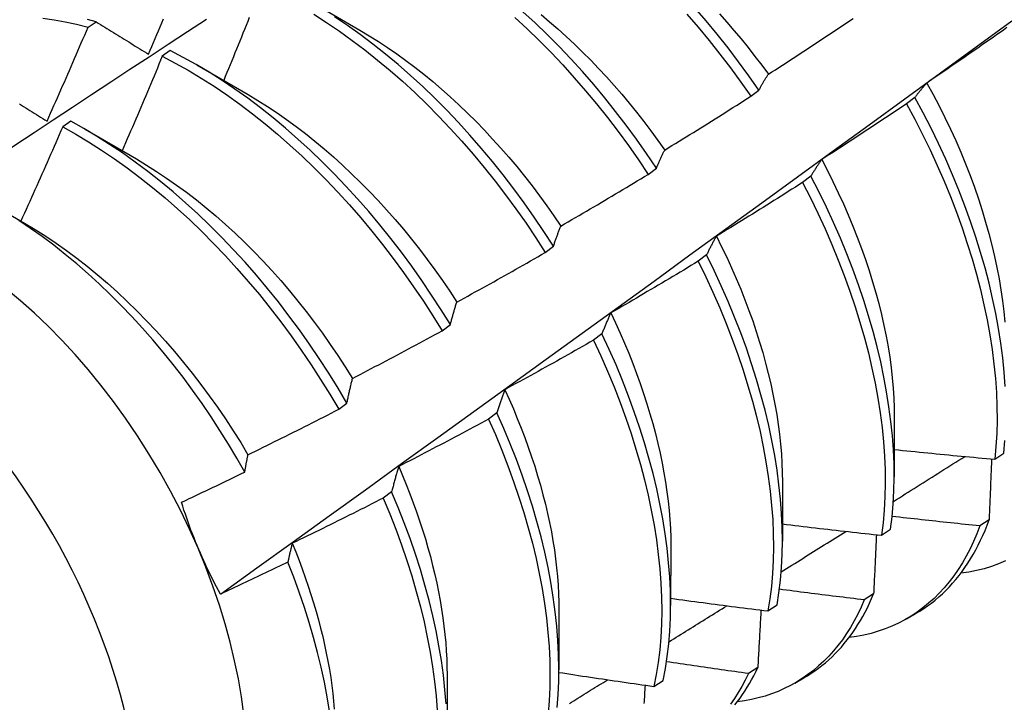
# Model space of a CAD drawing. Header units: inches. Extents: x 21 to 549, y 60 to 259.
# Tile 116 of 129: x 523.242 to 523.549, y 202.267 to 202.479. Entities that reach past the tile are written whole.
import ezdxf

# ---------------------------------------------------------------- set-up
doc = ezdxf.new("R2010")
doc.units = ezdxf.units.IN
doc.header["$MEASUREMENT"] = 0
doc.layers.add('Visible Edges(ANSI)', color=7, linetype='Continuous', lineweight=25)
doc.layers.add('Visible Tangent Edges(ANSI)', color=7, linetype='Continuous', lineweight=25)

msp = doc.modelspace()

# ---------------------------------------------------------------- linework, layer by layer
at = {"layer": 'Visible Edges(ANSI)'}
for p, q in [((523.33237, 202.48533), (523.34833, 202.47609)), ((523.26367, 202.47704), (523.26616, 202.47873)), ((523.28927, 202.46977), (523.28679, 202.46801)), ((523.29757, 202.46529), (523.31353, 202.45605)), ((523.46999, 202.45553), (523.47255, 202.45747)), ((523.52112, 202.45517), (523.51853, 202.45321)), ((523.25828, 202.44776), (523.2558, 202.44599)), ((523.26277, 202.44525), (523.27874, 202.43601)), ((523.43805, 202.43123), (523.44061, 202.43318)), ((523.48873, 202.43066), (523.48613, 202.42869)), ((523.23579, 202.42069), (523.24394, 202.41598)), ((523.40602, 202.40688), (523.40859, 202.40883)), ((523.45625, 202.40611), (523.45364, 202.40415)), ((523.37391, 202.38248), (523.37648, 202.38444)), ((523.42367, 202.38155), (523.42105, 202.37958)), ((523.34171, 202.35804), (523.34429, 202.36)), ((523.39099, 202.35696), (523.38837, 202.35499)), ((523.51468, 202.35546), (523.51466, 202.33701)), ((523.54598, 202.3425), (523.5488, 202.3444)), ((523.47988, 202.33542), (523.47986, 202.31697)), ((523.3582, 202.33236), (523.35558, 202.33039)), ((523.51072, 202.31882), (523.51354, 202.32071)), ((523.5442, 202.32359), (523.54132, 202.32174)), ((523.44509, 202.31538), (523.44506, 202.29693)), ((523.50824, 202.30053), (523.50536, 202.29869)), ((523.47534, 202.29523), (523.47818, 202.29711)), ((523.41029, 202.29535), (523.41026, 202.27689)), ((523.51854, 202.29282), (523.52132, 202.29442)), ((523.37549, 202.27531), (523.37546, 202.25685)), ((523.47218, 202.2776), (523.46929, 202.27577)), ((523.43985, 202.27174), (523.44269, 202.27362)), ((523.48374, 202.27278), (523.48652, 202.27439))]:
    msp.add_line(p, q, dxfattribs=at)
at = {"layer": 'Visible Edges(ANSI)', "flags": 128}
for points in [[(523.31388, 202.48007), (523.31339, 202.47884), (523.31289, 202.47761), (523.3124, 202.47639), (523.31191, 202.47516), (523.31141, 202.47394), (523.31091, 202.47271), (523.31042, 202.47148), (523.30992, 202.47026), (523.30942, 202.46903), (523.30892, 202.46781), (523.30842, 202.46659), (523.30792, 202.46536), (523.30742, 202.46414), (523.30691, 202.46291), (523.30641, 202.46169), (523.30591, 202.46047)], [(523.33395, 202.48111), (523.33796, 202.47854), (523.34197, 202.47582), (523.34595, 202.47296), (523.3499, 202.46997), (523.35383, 202.46684), (523.35772, 202.46358), (523.36156, 202.4602), (523.36537, 202.45669), (523.36912, 202.45306), (523.37283, 202.44933), (523.37647, 202.44549), (523.38005, 202.44154), (523.38357, 202.43749), (523.38702, 202.43336), (523.39039, 202.42913), (523.39369, 202.42482), (523.3969, 202.42044), (523.40003, 202.41598), (523.40307, 202.41146), (523.40602, 202.40688)], [(523.40859, 202.40883), (523.40563, 202.41341), (523.40258, 202.41792), (523.39945, 202.42238), (523.39623, 202.42675), (523.39293, 202.43106), (523.38955, 202.43527), (523.38609, 202.4394), (523.38257, 202.44344), (523.37898, 202.44738), (523.37533, 202.45122), (523.37163, 202.45494), (523.36787, 202.45856), (523.36406, 202.46206), (523.36021, 202.46543), (523.35632, 202.46868), (523.35239, 202.4718), (523.34843, 202.47479), (523.34445, 202.47764), (523.34045, 202.48034)], [(523.39659, 202.48003), (523.40039, 202.47652), (523.40414, 202.47289), (523.40784, 202.46914), (523.41148, 202.46529), (523.41506, 202.46134), (523.41858, 202.45729), (523.42202, 202.45315), (523.42539, 202.44892), (523.42868, 202.44461), (523.43189, 202.44022), (523.43501, 202.43576), (523.43805, 202.43123)], [(523.44061, 202.43318), (523.43757, 202.4377), (523.43443, 202.44215), (523.43122, 202.44654), (523.42792, 202.45084), (523.42455, 202.45507), (523.4211, 202.4592), (523.41758, 202.46324), (523.414, 202.46719), (523.41035, 202.47103), (523.40665, 202.47477), (523.40289, 202.47839), (523.39909, 202.48189)], [(523.40473, 202.48099), (523.40736, 202.47878), (523.40998, 202.47651), (523.41256, 202.47417), (523.41513, 202.47177), (523.41766, 202.46931), (523.42017, 202.4668), (523.42264, 202.46422), (523.42508, 202.46159), (523.42749, 202.45891), (523.42985, 202.45617), (523.43218, 202.45338), (523.43447, 202.45055), (523.43672, 202.44767), (523.43893, 202.44475), (523.44109, 202.44179), (523.44321, 202.4388)], [(523.45007, 202.48114), (523.45358, 202.47709), (523.45702, 202.47294), (523.46038, 202.4687), (523.46367, 202.46439), (523.46688, 202.45999), (523.46999, 202.45553)], [(523.47255, 202.45747), (523.46942, 202.46193), (523.46621, 202.46632), (523.46292, 202.47063), (523.45955, 202.47486), (523.4561, 202.479), (523.45259, 202.48305)], [(523.46023, 202.48119), (523.46252, 202.47864), (523.46477, 202.47603), (523.46699, 202.47339), (523.46917, 202.4707), (523.47131, 202.46798), (523.47341, 202.46521), (523.47548, 202.46241)], [(523.20511, 202.41656), (523.21107, 202.42054), (523.21703, 202.42451), (523.223, 202.42847), (523.22896, 202.43243), (523.23493, 202.43639), (523.24089, 202.44034), (523.24686, 202.44428), (523.25283, 202.44823), (523.2588, 202.45216), (523.26477, 202.4561), (523.27074, 202.46003), (523.27671, 202.46395), (523.28268, 202.46787), (523.28865, 202.47178), (523.29463, 202.4757), (523.3006, 202.4796)], [(523.24963, 202.47986), (523.25309, 202.47937), (523.25659, 202.47873), (523.26012, 202.47796), (523.26367, 202.47704)], [(523.25092, 202.44781), (523.25146, 202.44903), (523.25201, 202.45024), (523.25254, 202.45146), (523.25308, 202.45267), (523.25362, 202.45389), (523.25416, 202.45511), (523.25469, 202.45632), (523.25523, 202.45754), (523.25576, 202.45875), (523.2563, 202.45997), (523.25683, 202.46119), (523.25736, 202.46241), (523.25789, 202.46362), (523.25842, 202.46484), (523.25895, 202.46606), (523.25948, 202.46728), (523.26001, 202.4685), (523.26053, 202.46972), (523.26106, 202.47094), (523.26158, 202.47216), (523.26211, 202.47338), (523.26263, 202.4746), (523.26315, 202.47582), (523.26367, 202.47704)], [(523.26616, 202.47873), (523.26352, 202.47941)], [(523.26616, 202.47873), (523.26683, 202.47831), (523.26751, 202.4779), (523.26818, 202.47748), (523.26886, 202.47707), (523.26953, 202.47665), (523.27021, 202.47623), (523.27089, 202.47582), (523.27157, 202.4754), (523.27224, 202.47498), (523.27293, 202.47456), (523.27361, 202.47414), (523.27429, 202.47372), (523.27497, 202.4733), (523.27565, 202.47288), (523.27634, 202.47246), (523.27702, 202.47204), (523.27771, 202.47161), (523.2784, 202.47119), (523.27908, 202.47077), (523.27977, 202.47034), (523.28046, 202.46992), (523.28115, 202.46949), (523.28184, 202.46907), (523.28253, 202.46864)], [(523.28253, 202.46864), (523.28305, 202.46986), (523.28357, 202.47108), (523.28409, 202.47231), (523.28461, 202.47353), (523.28512, 202.47475), (523.28564, 202.47597), (523.28615, 202.4772), (523.28667, 202.47842), (523.28718, 202.47964)], [(523.30489, 202.3005), (523.3162, 202.30863), (523.32749, 202.31676), (523.33877, 202.32489), (523.35005, 202.33301), (523.36131, 202.34114), (523.37256, 202.34927), (523.38381, 202.35739), (523.39504, 202.36551), (523.40626, 202.37364), (523.41748, 202.38176), (523.42868, 202.38988), (523.43988, 202.39799), (523.45106, 202.40611), (523.46223, 202.41422), (523.4734, 202.42233), (523.48455, 202.43044), (523.4957, 202.43855), (523.50684, 202.44665), (523.51796, 202.45475), (523.52908, 202.46285), (523.54019, 202.47094), (523.55129, 202.47903)], [(523.47548, 202.46241), (523.47658, 202.46312), (523.47769, 202.46383), (523.47879, 202.46455), (523.4799, 202.46526), (523.481, 202.46598), (523.48211, 202.4667), (523.48321, 202.46741), (523.48431, 202.46813), (523.48541, 202.46885), (523.48652, 202.46957), (523.48762, 202.47029), (523.48872, 202.47102), (523.48981, 202.47174), (523.49091, 202.47247), (523.49201, 202.47319), (523.49311, 202.47392), (523.4942, 202.47465), (523.4953, 202.47538), (523.4964, 202.47611), (523.49749, 202.47684), (523.49858, 202.47757), (523.49968, 202.4783), (523.50077, 202.47903), (523.50186, 202.47977)], [(523.54975, 202.47694), (523.54868, 202.47617), (523.5476, 202.47541), (523.54652, 202.47465), (523.54544, 202.4739), (523.54436, 202.47314), (523.54328, 202.47238), (523.5422, 202.47163), (523.54112, 202.47087), (523.54003, 202.47012), (523.53895, 202.46937), (523.53787, 202.46862), (523.53678, 202.46787), (523.5357, 202.46712), (523.53461, 202.46637), (523.53353, 202.46562), (523.53244, 202.46488), (523.53135, 202.46413), (523.53026, 202.46339), (523.52917, 202.46264), (523.52808, 202.4619), (523.52699, 202.46116), (523.5259, 202.46042), (523.52481, 202.45968)], [(523.34834, 202.4761), (523.35121, 202.47439), (523.35407, 202.4726), (523.35693, 202.47073), (523.35977, 202.46877), (523.3626, 202.46673), (523.36542, 202.46462), (523.36821, 202.46242), (523.37099, 202.46014), (523.37374, 202.45779), (523.37646, 202.45537), (523.37916, 202.45287), (523.38183, 202.45031), (523.38447, 202.44768), (523.38708, 202.44499), (523.38965, 202.44223), (523.39218, 202.43942), (523.39468, 202.43655), (523.39713, 202.43363), (523.39954, 202.43066), (523.40191, 202.42764), (523.40423, 202.42458), (523.4065, 202.42147), (523.40872, 202.41833), (523.41088, 202.41514)], [(523.28679, 202.46801), (523.28628, 202.46678), (523.28577, 202.46555), (523.28526, 202.46432), (523.28475, 202.46309), (523.28423, 202.46186), (523.28372, 202.46064), (523.2832, 202.45941), (523.28268, 202.45818), (523.28217, 202.45695), (523.28165, 202.45573), (523.28113, 202.4545), (523.28061, 202.45327), (523.28009, 202.45205), (523.27957, 202.45082), (523.27905, 202.44959), (523.27852, 202.44837), (523.278, 202.44714), (523.27747, 202.44592), (523.27695, 202.44469), (523.27642, 202.44347), (523.2759, 202.44225), (523.27537, 202.44102), (523.27484, 202.4398), (523.27431, 202.43857)], [(523.28679, 202.46801), (523.29084, 202.4659), (523.29488, 202.46364), (523.29891, 202.46122), (523.30293, 202.45866), (523.30693, 202.45595), (523.31091, 202.4531), (523.31487, 202.45011), (523.3188, 202.44699), (523.32269, 202.44374), (523.32654, 202.44036), (523.33035, 202.43686), (523.3341, 202.43324), (523.33781, 202.42951), (523.34146, 202.42568), (523.34504, 202.42174), (523.34857, 202.4177), (523.35202, 202.41357), (523.3554, 202.40935), (523.3587, 202.40504), (523.36192, 202.40066), (523.36505, 202.39621), (523.3681, 202.39169), (523.37105, 202.38712), (523.37391, 202.38248)], [(523.37648, 202.38444), (523.37361, 202.38906), (523.37065, 202.39364), (523.3676, 202.39815), (523.36446, 202.4026), (523.36123, 202.40697), (523.35793, 202.41127), (523.35454, 202.41548), (523.35109, 202.41961), (523.34756, 202.42364), (523.34397, 202.42757), (523.34032, 202.4314), (523.33661, 202.43512), (523.33284, 202.43873), (523.32903, 202.44222), (523.32518, 202.44559), (523.32129, 202.44883), (523.31736, 202.45194), (523.3134, 202.45492), (523.30941, 202.45776), (523.30541, 202.46046), (523.30139, 202.46301), (523.29736, 202.46541), (523.29332, 202.46767), (523.28927, 202.46977)], [(523.47255, 202.45747), (523.47266, 202.45769), (523.47278, 202.45791), (523.4729, 202.45812), (523.47302, 202.45834), (523.47313, 202.45855), (523.47325, 202.45877), (523.47337, 202.45898), (523.47349, 202.45919), (523.47361, 202.4594), (523.47373, 202.45961), (523.47386, 202.45981), (523.47398, 202.46002), (523.4741, 202.46023), (523.47422, 202.46043), (523.47435, 202.46063), (523.47447, 202.46083), (523.47459, 202.46104), (523.47472, 202.46124), (523.47484, 202.46143), (523.47497, 202.46163), (523.4751, 202.46183), (523.47522, 202.46202), (523.47535, 202.46222), (523.47548, 202.46241)], [(523.52481, 202.45968), (523.52465, 202.45951), (523.52449, 202.45933), (523.52433, 202.45915), (523.52417, 202.45897), (523.52401, 202.45879), (523.52386, 202.45861), (523.5237, 202.45843), (523.52354, 202.45825), (523.52339, 202.45806), (523.52323, 202.45788), (523.52308, 202.45769), (523.52292, 202.4575), (523.52277, 202.45731), (523.52261, 202.45712), (523.52246, 202.45693), (523.52231, 202.45674), (523.52216, 202.45655), (523.52201, 202.45636), (523.52186, 202.45616), (523.52171, 202.45597), (523.52156, 202.45577), (523.52141, 202.45557), (523.52126, 202.45537), (523.52112, 202.45517)], [(523.52481, 202.45968), (523.52676, 202.45612), (523.52863, 202.45255), (523.53044, 202.44895), (523.53216, 202.44534), (523.53381, 202.44172), (523.53538, 202.43809), (523.53687, 202.43446), (523.53828, 202.43083), (523.53961, 202.4272), (523.54087, 202.42357), (523.54203, 202.41996), (523.54312, 202.41636), (523.54412, 202.41278), (523.54504, 202.40922), (523.54588, 202.40568), (523.54663, 202.40217), (523.54729, 202.39869), (523.54787, 202.39524), (523.54836, 202.39184), (523.54876, 202.38847), (523.54908, 202.38515)], [(523.31353, 202.45606), (523.31653, 202.45427), (523.31953, 202.45238), (523.32252, 202.45039), (523.32549, 202.44832), (523.32845, 202.44615), (523.33139, 202.4439), (523.33431, 202.44157), (523.33721, 202.43915), (523.34008, 202.43665), (523.34293, 202.43408), (523.34574, 202.43143), (523.34852, 202.42871), (523.35127, 202.42592), (523.35398, 202.42307), (523.35665, 202.42015), (523.35928, 202.41717), (523.36186, 202.41413), (523.3644, 202.41104), (523.36688, 202.40789), (523.36931, 202.40469), (523.37169, 202.40144), (523.37401, 202.39815), (523.37628, 202.39481), (523.37848, 202.39144)], [(523.44321, 202.4388), (523.44434, 202.43949), (523.44546, 202.44017), (523.44658, 202.44086), (523.4477, 202.44155), (523.44882, 202.44224), (523.44994, 202.44293), (523.45106, 202.44362), (523.45218, 202.44431), (523.4533, 202.445), (523.45442, 202.4457), (523.45553, 202.44639), (523.45665, 202.44709), (523.45776, 202.44779), (523.45888, 202.44849), (523.45999, 202.44919), (523.46111, 202.44989), (523.46222, 202.45059), (523.46333, 202.45129), (523.46444, 202.452), (523.46556, 202.4527), (523.46667, 202.45341), (523.46778, 202.45411), (523.46889, 202.45482), (523.46999, 202.45553)], [(523.24229, 202.45315), (523.24295, 202.45275), (523.24361, 202.45234), (523.24427, 202.45193), (523.24493, 202.45152), (523.24559, 202.45111), (523.24626, 202.4507), (523.24692, 202.45029), (523.24759, 202.44988), (523.24825, 202.44947), (523.24892, 202.44905), (523.24959, 202.44864), (523.25025, 202.44823), (523.25092, 202.44781)], [(523.51853, 202.45321), (523.51743, 202.45248), (523.51634, 202.45174), (523.51524, 202.45101), (523.51415, 202.45027), (523.51305, 202.44954), (523.51195, 202.44881), (523.51086, 202.44808), (523.50976, 202.44735), (523.50866, 202.44663), (523.50756, 202.4459), (523.50646, 202.44517), (523.50536, 202.44445), (523.50425, 202.44372), (523.50315, 202.443), (523.50205, 202.44228), (523.50095, 202.44156), (523.49984, 202.44084), (523.49874, 202.44012), (523.49763, 202.4394), (523.49652, 202.43869), (523.49542, 202.43797), (523.49431, 202.43726), (523.4932, 202.43654), (523.49209, 202.43583)], [(523.51853, 202.45321), (523.52108, 202.44845), (523.52352, 202.44366), (523.52586, 202.43884), (523.52808, 202.434), (523.53018, 202.42915), (523.53217, 202.42429), (523.53403, 202.41943), (523.53578, 202.41458), (523.5374, 202.40974), (523.53889, 202.40491), (523.54026, 202.40011), (523.5415, 202.39534), (523.5426, 202.39061), (523.54358, 202.38591), (523.54442, 202.38126), (523.54513, 202.37667), (523.54571, 202.37213), (523.54615, 202.36766), (523.54646, 202.36326), (523.54663, 202.35894), (523.54667, 202.35469), (523.54657, 202.35053), (523.54634, 202.34647), (523.54598, 202.3425)], [(523.54922, 202.36519), (523.54891, 202.3696), (523.54845, 202.37408), (523.54787, 202.37862), (523.54715, 202.38321), (523.54629, 202.38787), (523.54531, 202.39256), (523.54419, 202.3973), (523.54294, 202.40208), (523.54157, 202.40688), (523.54006, 202.41171), (523.53844, 202.41655), (523.53668, 202.4214), (523.53481, 202.42626), (523.53281, 202.43112), (523.5307, 202.43597), (523.52847, 202.4408), (523.52613, 202.44562), (523.52368, 202.45041), (523.52112, 202.45517)], [(523.34429, 202.36), (523.34151, 202.36467), (523.33864, 202.3693), (523.33568, 202.37387), (523.33262, 202.37838), (523.32947, 202.38282), (523.32624, 202.38719), (523.32293, 202.39148), (523.31954, 202.39569), (523.31608, 202.39981), (523.31255, 202.40384), (523.30896, 202.40776), (523.3053, 202.41159), (523.30159, 202.4153), (523.29782, 202.4189), (523.29401, 202.42239), (523.29015, 202.42575), (523.28626, 202.42898), (523.28232, 202.43209), (523.27836, 202.43505), (523.27438, 202.43789), (523.27037, 202.44057), (523.26635, 202.44312), (523.26232, 202.44551), (523.25828, 202.44776)], [(523.2558, 202.44599), (523.25526, 202.44476), (523.25473, 202.44354), (523.25419, 202.44231), (523.25366, 202.44109), (523.25312, 202.43987), (523.25258, 202.43864), (523.25204, 202.43742), (523.2515, 202.43619), (523.25096, 202.43497), (523.25042, 202.43375), (523.24988, 202.43253), (523.24933, 202.4313), (523.24879, 202.43008), (523.24824, 202.42886), (523.2477, 202.42764), (523.24715, 202.42642), (523.2466, 202.4252), (523.24606, 202.42398), (523.24551, 202.42276), (523.24496, 202.42154), (523.24441, 202.42032), (523.24386, 202.4191), (523.2433, 202.41788), (523.24275, 202.41666)], [(523.2558, 202.44599), (523.25984, 202.44374), (523.26387, 202.44133), (523.26789, 202.43877), (523.2719, 202.43607), (523.27588, 202.43323), (523.27984, 202.43025), (523.28377, 202.42714), (523.28766, 202.4239), (523.29151, 202.42052), (523.29532, 202.41703), (523.29908, 202.41342), (523.30279, 202.4097), (523.30644, 202.40587), (523.31003, 202.40193), (523.31356, 202.3979), (523.31702, 202.39377), (523.3204, 202.38956), (523.3237, 202.38526), (523.32693, 202.38089), (523.33007, 202.37644), (523.33312, 202.37192), (523.33608, 202.36735), (523.33894, 202.36272), (523.34171, 202.35804)], [(523.44061, 202.43318), (523.44071, 202.43342), (523.44081, 202.43367), (523.44092, 202.43392), (523.44102, 202.43416), (523.44113, 202.4344), (523.44123, 202.43464), (523.44134, 202.43488), (523.44145, 202.43512), (523.44155, 202.43536), (523.44166, 202.4356), (523.44177, 202.43583), (523.44188, 202.43607), (523.44199, 202.4363), (523.4421, 202.43654), (523.44221, 202.43677), (523.44232, 202.437), (523.44243, 202.43723), (523.44254, 202.43746), (523.44265, 202.43768), (523.44276, 202.43791), (523.44287, 202.43813), (523.44299, 202.43836), (523.4431, 202.43858), (523.44321, 202.4388)], [(523.27874, 202.43601), (523.28188, 202.43414), (523.28502, 202.43216), (523.28814, 202.43009), (523.29125, 202.42791), (523.29434, 202.42564), (523.29741, 202.42327), (523.30046, 202.42081), (523.30348, 202.41827), (523.30648, 202.41563), (523.30944, 202.41292), (523.31236, 202.41012), (523.31525, 202.40724), (523.3181, 202.40429), (523.3209, 202.40126), (523.32366, 202.39816), (523.32636, 202.39499), (523.32902, 202.39176), (523.33163, 202.38847), (523.33417, 202.38513), (523.33667, 202.38173), (523.3391, 202.37828), (523.34147, 202.37479), (523.34377, 202.37126), (523.34601, 202.36769)], [(523.49209, 202.43583), (523.49195, 202.43563), (523.4918, 202.43542), (523.49165, 202.43522), (523.49151, 202.43501), (523.49137, 202.4348), (523.49122, 202.43459), (523.49108, 202.43439), (523.49094, 202.43417), (523.49079, 202.43396), (523.49065, 202.43375), (523.49051, 202.43354), (523.49037, 202.43332), (523.49023, 202.4331), (523.49009, 202.43289), (523.48995, 202.43267), (523.48981, 202.43245), (523.48968, 202.43223), (523.48954, 202.43201), (523.4894, 202.43179), (523.48927, 202.43156), (523.48913, 202.43134), (523.489, 202.43111), (523.48886, 202.43088), (523.48873, 202.43066)], [(523.49209, 202.43583), (523.49388, 202.43241), (523.4956, 202.42897), (523.49726, 202.42552), (523.49884, 202.42206), (523.50036, 202.41859), (523.50181, 202.41512), (523.50318, 202.41164), (523.50448, 202.40817), (523.50571, 202.40471), (523.50686, 202.40125), (523.50794, 202.3978), (523.50894, 202.39437), (523.50986, 202.39096), (523.51071, 202.38757), (523.51147, 202.3842), (523.51216, 202.38086), (523.51276, 202.37755), (523.51328, 202.37428), (523.51372, 202.37104), (523.51407, 202.36783), (523.51435, 202.36467), (523.51454, 202.36156), (523.51466, 202.35849), (523.51469, 202.35546)], [(523.41088, 202.41514), (523.41202, 202.4158), (523.41316, 202.41646), (523.4143, 202.41712), (523.41543, 202.41778), (523.41657, 202.41844), (523.41771, 202.41911), (523.41884, 202.41977), (523.41998, 202.42044), (523.42111, 202.42111), (523.42224, 202.42177), (523.42338, 202.42244), (523.42451, 202.42311), (523.42564, 202.42378), (523.42677, 202.42446), (523.4279, 202.42513), (523.42903, 202.4258), (523.43016, 202.42648), (523.43129, 202.42715), (523.43242, 202.42783), (523.43354, 202.42851), (523.43467, 202.42919), (523.4358, 202.42987), (523.43692, 202.43055), (523.43805, 202.43123)], [(523.48613, 202.42869), (523.48502, 202.42799), (523.48391, 202.42728), (523.4828, 202.42657), (523.48169, 202.42586), (523.48057, 202.42516), (523.47946, 202.42445), (523.47834, 202.42375), (523.47723, 202.42305), (523.47611, 202.42235), (523.47499, 202.42165), (523.47388, 202.42095), (523.47276, 202.42025), (523.47164, 202.41955), (523.47052, 202.41886), (523.4694, 202.41816), (523.46828, 202.41747), (523.46716, 202.41678), (523.46604, 202.41609), (523.46491, 202.41539), (523.46379, 202.41471), (523.46267, 202.41402), (523.46154, 202.41333), (523.46042, 202.41264), (523.45929, 202.41196)], [(523.48613, 202.42869), (523.48858, 202.4239), (523.49092, 202.41909), (523.49315, 202.41425), (523.49526, 202.4094), (523.49726, 202.40454), (523.49913, 202.39968), (523.50088, 202.39483), (523.50251, 202.38999), (523.50401, 202.38516), (523.50538, 202.38036), (523.50663, 202.37559), (523.50774, 202.37085), (523.50873, 202.36615), (523.50958, 202.3615), (523.5103, 202.3569), (523.51088, 202.35236), (523.51133, 202.34789), (523.51165, 202.34348), (523.51183, 202.33915), (523.51187, 202.3349), (523.51179, 202.33074), (523.51156, 202.32667), (523.51121, 202.32269), (523.51072, 202.31882)], [(523.51354, 202.32071), (523.51402, 202.32459), (523.51437, 202.32857), (523.51458, 202.33265), (523.51466, 202.33682), (523.5146, 202.34108), (523.51441, 202.34541), (523.51408, 202.34982), (523.51362, 202.3543), (523.51303, 202.35885), (523.5123, 202.36345), (523.51144, 202.3681), (523.51045, 202.37281), (523.50932, 202.37755), (523.50807, 202.38232), (523.50668, 202.38713), (523.50517, 202.39195), (523.50354, 202.3968), (523.50178, 202.40165), (523.49989, 202.40651), (523.49789, 202.41137), (523.49577, 202.41622), (523.49354, 202.42105), (523.49119, 202.42587), (523.48873, 202.43066)], [(523.31249, 202.33851), (523.31, 202.34288), (523.30742, 202.34721), (523.30475, 202.35149), (523.30199, 202.35572), (523.29916, 202.35988), (523.29624, 202.36399), (523.29325, 202.36803), (523.29019, 202.37199), (523.28707, 202.37586), (523.28388, 202.37964), (523.28064, 202.38333), (523.27735, 202.38693), (523.274, 202.39043), (523.2706, 202.39382), (523.26716, 202.39711), (523.26367, 202.40029), (523.26014, 202.40336), (523.25658, 202.40631), (523.25299, 202.40913), (523.24938, 202.41183), (523.24576, 202.41439), (523.24212, 202.41681)], [(523.24394, 202.41598), (523.24722, 202.41402), (523.25049, 202.41196), (523.25374, 202.40978), (523.25698, 202.4075), (523.2602, 202.40511), (523.2634, 202.40261), (523.26656, 202.40002), (523.2697, 202.39732), (523.27281, 202.39453), (523.27588, 202.39165), (523.27891, 202.38868), (523.2819, 202.38563), (523.28485, 202.3825), (523.28775, 202.3793), (523.29059, 202.37602), (523.29339, 202.37267), (523.29613, 202.36926), (523.2988, 202.36579), (523.30142, 202.36227), (523.30397, 202.35868), (523.30645, 202.35505), (523.30887, 202.35138), (523.3112, 202.34766), (523.31346, 202.34391)], [(523.40859, 202.40883), (523.40868, 202.40911), (523.40877, 202.40938), (523.40886, 202.40965), (523.40895, 202.40993), (523.40904, 202.4102), (523.40914, 202.41047), (523.40923, 202.41074), (523.40932, 202.41101), (523.40942, 202.41127), (523.40951, 202.41154), (523.40961, 202.4118), (523.4097, 202.41207), (523.4098, 202.41233), (523.4099, 202.41259), (523.40999, 202.41285), (523.41009, 202.41311), (523.41019, 202.41337), (523.41029, 202.41362), (523.41038, 202.41388), (523.41048, 202.41413), (523.41058, 202.41439), (523.41068, 202.41464), (523.41078, 202.41489), (523.41088, 202.41514)], [(523.45929, 202.41196), (523.45916, 202.41173), (523.45903, 202.41149), (523.4589, 202.41126), (523.45876, 202.41103), (523.45863, 202.41079), (523.4585, 202.41055), (523.45837, 202.41032), (523.45824, 202.41008), (523.45812, 202.40984), (523.45799, 202.4096), (523.45786, 202.40935), (523.45773, 202.40911), (523.4576, 202.40887), (523.45748, 202.40862), (523.45735, 202.40838), (523.45723, 202.40813), (523.4571, 202.40788), (523.45698, 202.40763), (523.45686, 202.40738), (523.45673, 202.40713), (523.45661, 202.40688), (523.45649, 202.40662), (523.45637, 202.40637), (523.45625, 202.40611)], [(523.45929, 202.41196), (523.46093, 202.40868), (523.46251, 202.40539), (523.46402, 202.40209), (523.46547, 202.39878), (523.46686, 202.39548), (523.46818, 202.39217), (523.46943, 202.38886), (523.47061, 202.38556), (523.47172, 202.38226), (523.47277, 202.37898), (523.47374, 202.37571), (523.47464, 202.37245), (523.47547, 202.36921), (523.47623, 202.36598), (523.47692, 202.36279), (523.47754, 202.35961), (523.47808, 202.35647), (523.47855, 202.35335), (523.47895, 202.35027), (523.47928, 202.34722), (523.47954, 202.34421), (523.47972, 202.34124), (523.47983, 202.33831), (523.47987, 202.33543)], [(523.37848, 202.39144), (523.37964, 202.39207), (523.38079, 202.3927), (523.38194, 202.39333), (523.3831, 202.39397), (523.38425, 202.3946), (523.3854, 202.39524), (523.38655, 202.39588), (523.3877, 202.39652), (523.38885, 202.39716), (523.39, 202.3978), (523.39115, 202.39844), (523.39229, 202.39908), (523.39344, 202.39973), (523.39459, 202.40037), (523.39573, 202.40102), (523.39688, 202.40167), (523.39802, 202.40231), (523.39917, 202.40296), (523.40031, 202.40361), (523.40145, 202.40427), (523.4026, 202.40492), (523.40374, 202.40557), (523.40488, 202.40623), (523.40602, 202.40688)], [(523.45364, 202.40415), (523.45252, 202.40347), (523.45139, 202.40279), (523.45026, 202.40211), (523.44913, 202.40143), (523.448, 202.40075), (523.44687, 202.40007), (523.44574, 202.39939), (523.4446, 202.39872), (523.44347, 202.39805), (523.44234, 202.39737), (523.44121, 202.3967), (523.44007, 202.39603), (523.43894, 202.39536), (523.4378, 202.39469), (523.43666, 202.39402), (523.43553, 202.39336), (523.43439, 202.39269), (523.43325, 202.39203), (523.43211, 202.39136), (523.43097, 202.3907), (523.42983, 202.39004), (523.42869, 202.38938), (523.42755, 202.38872), (523.42641, 202.38806)], [(523.45364, 202.40415), (523.45599, 202.39933), (523.45822, 202.3945), (523.46034, 202.38965), (523.46234, 202.38479), (523.46422, 202.37993), (523.46598, 202.37508), (523.46762, 202.37023), (523.46912, 202.36541), (523.47051, 202.3606), (523.47176, 202.35583), (523.47288, 202.35109), (523.47387, 202.34639), (523.47473, 202.34173), (523.47546, 202.33713), (523.47605, 202.33259), (523.47651, 202.32811), (523.47683, 202.3237), (523.47702, 202.31937), (523.47708, 202.31511), (523.477, 202.31094), (523.47678, 202.30687), (523.47643, 202.30288), (523.47595, 202.299), (523.47534, 202.29523)], [(523.47818, 202.29711), (523.47878, 202.3009), (523.47925, 202.30478), (523.47959, 202.30877), (523.47979, 202.31286), (523.47986, 202.31703), (523.4798, 202.32129), (523.4796, 202.32563), (523.47926, 202.33005), (523.47879, 202.33453), (523.47819, 202.33908), (523.47746, 202.34369), (523.47659, 202.34834), (523.47558, 202.35305), (523.47445, 202.35779), (523.47319, 202.36257), (523.4718, 202.36737), (523.47028, 202.3722), (523.46864, 202.37705), (523.46687, 202.3819), (523.46498, 202.38676), (523.46297, 202.39162), (523.46084, 202.39646), (523.4586, 202.4013), (523.45625, 202.40611)], [(523.37648, 202.38444), (523.37656, 202.38474), (523.37664, 202.38504), (523.37672, 202.38535), (523.3768, 202.38565), (523.37688, 202.38595), (523.37696, 202.38625), (523.37704, 202.38654), (523.37712, 202.38684), (523.3772, 202.38714), (523.37729, 202.38743), (523.37737, 202.38772), (523.37745, 202.38802), (523.37754, 202.38831), (523.37762, 202.3886), (523.3777, 202.38889), (523.37779, 202.38917), (523.37787, 202.38946), (523.37796, 202.38975), (523.37805, 202.39003), (523.37813, 202.39031), (523.37822, 202.3906), (523.37831, 202.39088), (523.37839, 202.39116), (523.37848, 202.39144)], [(523.42641, 202.38806), (523.42629, 202.3878), (523.42617, 202.38754), (523.42605, 202.38728), (523.42593, 202.38702), (523.42582, 202.38676), (523.4257, 202.38649), (523.42558, 202.38623), (523.42546, 202.38596), (523.42535, 202.38569), (523.42523, 202.38542), (523.42512, 202.38515), (523.425, 202.38488), (523.42489, 202.38461), (523.42477, 202.38434), (523.42466, 202.38406), (523.42455, 202.38379), (523.42444, 202.38351), (523.42432, 202.38323), (523.42421, 202.38295), (523.4241, 202.38268), (523.42399, 202.38239), (523.42388, 202.38211), (523.42377, 202.38183), (523.42367, 202.38155)], [(523.42641, 202.38806), (523.4279, 202.38493), (523.42933, 202.3818), (523.4307, 202.37865), (523.43201, 202.37551), (523.43326, 202.37236), (523.43446, 202.36921), (523.43559, 202.36607), (523.43666, 202.36293), (523.43767, 202.3598), (523.43862, 202.35668), (523.4395, 202.35358), (523.44032, 202.35049), (523.44108, 202.34741), (523.44178, 202.34436), (523.44241, 202.34132), (523.44297, 202.33831), (523.44347, 202.33533), (523.44391, 202.33237), (523.44428, 202.32945), (523.44458, 202.32656), (523.44481, 202.3237), (523.44497, 202.32089), (523.44507, 202.31811), (523.4451, 202.31537)], [(523.34601, 202.36769), (523.34718, 202.36829), (523.34835, 202.3689), (523.34951, 202.36951), (523.35068, 202.37011), (523.35185, 202.37072), (523.35301, 202.37133), (523.35418, 202.37194), (523.35534, 202.37255), (523.35651, 202.37317), (523.35767, 202.37378), (523.35884, 202.37439), (523.36, 202.37501), (523.36116, 202.37563), (523.36232, 202.37625), (523.36348, 202.37686), (523.36464, 202.37748), (523.3658, 202.37811), (523.36696, 202.37873), (523.36812, 202.37935), (523.36928, 202.37997), (523.37044, 202.3806), (523.37159, 202.38123), (523.37275, 202.38185), (523.37391, 202.38248)], [(523.42105, 202.37958), (523.41991, 202.37893), (523.41877, 202.37827), (523.41762, 202.37762), (523.41648, 202.37697), (523.41533, 202.37632), (523.41418, 202.37567), (523.41304, 202.37502), (523.41189, 202.37437), (523.41074, 202.37372), (523.40959, 202.37308), (523.40844, 202.37243), (523.40729, 202.37179), (523.40614, 202.37115), (523.40499, 202.37051), (523.40384, 202.36987), (523.40269, 202.36923), (523.40153, 202.36859), (523.40038, 202.36795), (523.39922, 202.36732), (523.39807, 202.36668), (523.39691, 202.36605), (523.39576, 202.36542), (523.3946, 202.36479), (523.39345, 202.36415)], [(523.42105, 202.37958), (523.4233, 202.37475), (523.42542, 202.3699), (523.42743, 202.36504), (523.42932, 202.36018), (523.43108, 202.35533), (523.43272, 202.35048), (523.43424, 202.34565), (523.43563, 202.34085), (523.43689, 202.33607), (523.43802, 202.33133), (523.43902, 202.32663), (523.43989, 202.32197), (523.44062, 202.31737), (523.44122, 202.31282), (523.44169, 202.30834), (523.44202, 202.30392), (523.44222, 202.29958), (523.44228, 202.29532), (523.44221, 202.29115), (523.442, 202.28707), (523.44166, 202.28308), (523.44119, 202.27919), (523.44058, 202.27541), (523.43985, 202.27174)], [(523.44269, 202.27362), (523.44342, 202.2773), (523.44401, 202.28108), (523.44447, 202.28498), (523.4448, 202.28897), (523.445, 202.29306), (523.44506, 202.29724), (523.44499, 202.30151), (523.44478, 202.30585), (523.44444, 202.31027), (523.44396, 202.31476), (523.44335, 202.31931), (523.44261, 202.32392), (523.44173, 202.32858), (523.44072, 202.33329), (523.43958, 202.33803), (523.43831, 202.34281), (523.43691, 202.34762), (523.43539, 202.35245), (523.43374, 202.3573), (523.43196, 202.36215), (523.43006, 202.36701), (523.42805, 202.37187), (523.42591, 202.37671), (523.42367, 202.38155)], [(523.34429, 202.36), (523.34435, 202.36033), (523.34442, 202.36066), (523.34449, 202.36099), (523.34456, 202.36132), (523.34463, 202.36165), (523.3447, 202.36198), (523.34477, 202.36231), (523.34484, 202.36263), (523.34491, 202.36296), (523.34498, 202.36328), (523.34505, 202.3636), (523.34512, 202.36392), (523.34519, 202.36424), (523.34527, 202.36456), (523.34534, 202.36488), (523.34541, 202.3652), (523.34548, 202.36551), (523.34556, 202.36583), (523.34563, 202.36614), (523.34571, 202.36645), (523.34578, 202.36676), (523.34586, 202.36707), (523.34593, 202.36738), (523.34601, 202.36769)], [(523.39345, 202.36415), (523.39334, 202.36387), (523.39323, 202.36358), (523.39312, 202.36329), (523.39302, 202.363), (523.39291, 202.36271), (523.3928, 202.36241), (523.3927, 202.36212), (523.39259, 202.36183), (523.39249, 202.36153), (523.39239, 202.36123), (523.39228, 202.36093), (523.39218, 202.36064), (523.39208, 202.36034), (523.39198, 202.36003), (523.39188, 202.35973), (523.39177, 202.35943), (523.39167, 202.35912), (523.39157, 202.35882), (523.39147, 202.35851), (523.39138, 202.3582), (523.39128, 202.35789), (523.39118, 202.35758), (523.39108, 202.35727), (523.39099, 202.35696)], [(523.39345, 202.36415), (523.39479, 202.36118), (523.39609, 202.35819), (523.39733, 202.35521), (523.39852, 202.35222), (523.39966, 202.34923), (523.40074, 202.34625), (523.40177, 202.34328), (523.40274, 202.34031), (523.40365, 202.33735), (523.40451, 202.3344), (523.40531, 202.33146), (523.40605, 202.32854), (523.40673, 202.32564), (523.40736, 202.32275), (523.40792, 202.31989), (523.40842, 202.31705), (523.40886, 202.31423), (523.40924, 202.31144), (523.40957, 202.30868), (523.40983, 202.30595), (523.41003, 202.30325), (523.41017, 202.30058), (523.41026, 202.29795), (523.41028, 202.29535)], [(523.31346, 202.34391), (523.31465, 202.34448), (523.31583, 202.34506), (523.31701, 202.34564), (523.31819, 202.34622), (523.31937, 202.3468), (523.32055, 202.34738), (523.32173, 202.34797), (523.32291, 202.34855), (523.32409, 202.34914), (523.32527, 202.34972), (523.32645, 202.35031), (523.32762, 202.3509), (523.3288, 202.35149), (523.32998, 202.35208), (523.33115, 202.35267), (523.33233, 202.35326), (523.3335, 202.35385), (523.33468, 202.35445), (523.33585, 202.35505), (523.33702, 202.35564), (523.33819, 202.35624), (523.33936, 202.35684), (523.34054, 202.35744), (523.34171, 202.35804)], [(523.38837, 202.35499), (523.38721, 202.35437), (523.38605, 202.35374), (523.38489, 202.35312), (523.38373, 202.35249), (523.38257, 202.35187), (523.3814, 202.35125), (523.38024, 202.35063), (523.37908, 202.35001), (523.37791, 202.34939), (523.37675, 202.34877), (523.37558, 202.34815), (523.37442, 202.34754), (523.37325, 202.34692), (523.37209, 202.34631), (523.37092, 202.3457), (523.36975, 202.34509), (523.36858, 202.34448), (523.36741, 202.34387), (523.36625, 202.34326), (523.36508, 202.34265), (523.36391, 202.34205), (523.36273, 202.34144), (523.36156, 202.34084), (523.36039, 202.34023)], [(523.38837, 202.35499), (523.3905, 202.35015), (523.39251, 202.34529), (523.39441, 202.34043), (523.39618, 202.33558), (523.39783, 202.33073), (523.39935, 202.3259), (523.40075, 202.32109), (523.40202, 202.31632), (523.40316, 202.31157), (523.40416, 202.30686), (523.40504, 202.30221), (523.40578, 202.2976), (523.40639, 202.29305), (523.40686, 202.28856), (523.4072, 202.28414), (523.40741, 202.2798), (523.40748, 202.27553), (523.40742, 202.27135), (523.40722, 202.26727), (523.40689, 202.26327)], [(523.4097, 202.26517), (523.41002, 202.26917), (523.41021, 202.27327), (523.41026, 202.27745), (523.41018, 202.28173), (523.40997, 202.28607), (523.40962, 202.2905), (523.40913, 202.29499), (523.40851, 202.29955), (523.40776, 202.30416), (523.40688, 202.30882), (523.40586, 202.31353), (523.40471, 202.31828), (523.40343, 202.32306), (523.40203, 202.32787), (523.40049, 202.3327), (523.39884, 202.33754), (523.39705, 202.3424), (523.39515, 202.34726), (523.39313, 202.35211), (523.39099, 202.35696)], [(523.5488, 202.3444), (523.54915, 202.34837)], [(523.51467, 202.34553), (523.51597, 202.34539), (523.51728, 202.34526), (523.51858, 202.34512), (523.51988, 202.34499), (523.52119, 202.34486), (523.52249, 202.34473), (523.52379, 202.34459), (523.5251, 202.34446), (523.5264, 202.34434), (523.52771, 202.34421), (523.52901, 202.34408), (523.53031, 202.34395), (523.53162, 202.34383), (523.53292, 202.3437), (523.53423, 202.34358), (523.53553, 202.34345), (523.53684, 202.34333), (523.53815, 202.34321), (523.53945, 202.34309), (523.54076, 202.34297), (523.54206, 202.34285), (523.54337, 202.34273), (523.54468, 202.34261), (523.54598, 202.3425)], [(523.31249, 202.33851), (523.31253, 202.33874), (523.31257, 202.33897), (523.31261, 202.3392), (523.31264, 202.33943), (523.31268, 202.33966), (523.31272, 202.33989), (523.31276, 202.34011), (523.3128, 202.34034), (523.31284, 202.34057), (523.31288, 202.34079), (523.31292, 202.34102), (523.31296, 202.34124), (523.31301, 202.34147), (523.31305, 202.34169), (523.31309, 202.34192), (523.31313, 202.34214), (523.31317, 202.34236), (523.31321, 202.34258), (523.31325, 202.34281), (523.31329, 202.34303), (523.31334, 202.34325), (523.31338, 202.34347), (523.31342, 202.34369), (523.31346, 202.34391)], [(523.51442, 202.32935), (523.51535, 202.32993), (523.51627, 202.33052), (523.5172, 202.3311), (523.51812, 202.33168), (523.51905, 202.33226), (523.51997, 202.33285), (523.5209, 202.33343), (523.52182, 202.33401), (523.52275, 202.3346), (523.52367, 202.33518), (523.52459, 202.33576), (523.52552, 202.33635), (523.52644, 202.33693), (523.52737, 202.33751), (523.52829, 202.3381), (523.52922, 202.33868), (523.53014, 202.33927), (523.53107, 202.33985), (523.53199, 202.34043), (523.53291, 202.34102), (523.53384, 202.3416), (523.53476, 202.34218), (523.53569, 202.34277), (523.53661, 202.34335)], [(523.54497, 202.34259), (523.54494, 202.3418), (523.54491, 202.34101), (523.54488, 202.34023), (523.54485, 202.33944), (523.54482, 202.33865), (523.54479, 202.33786), (523.54476, 202.33707), (523.54472, 202.33628), (523.54469, 202.33549), (523.54466, 202.3347), (523.54463, 202.33391), (523.5446, 202.33312), (523.54456, 202.33233), (523.54453, 202.33154), (523.5445, 202.33074), (523.54446, 202.32995), (523.54443, 202.32916), (523.5444, 202.32836), (523.54437, 202.32757), (523.54433, 202.32677), (523.5443, 202.32598), (523.54426, 202.32518), (523.54423, 202.32438), (523.5442, 202.32359)], [(523.36039, 202.34023), (523.36029, 202.33992), (523.3602, 202.3396), (523.3601, 202.33928), (523.36001, 202.33897), (523.35991, 202.33865), (523.35982, 202.33833), (523.35973, 202.338), (523.35963, 202.33768), (523.35954, 202.33736), (523.35945, 202.33703), (523.35936, 202.3367), (523.35926, 202.33638), (523.35917, 202.33605), (523.35908, 202.33572), (523.35899, 202.33539), (523.3589, 202.33506), (523.35881, 202.33472), (523.35873, 202.33439), (523.35864, 202.33405), (523.35855, 202.33372), (523.35846, 202.33338), (523.35838, 202.33304), (523.35829, 202.3327), (523.3582, 202.33236)], [(523.36039, 202.34023), (523.3616, 202.33741), (523.36276, 202.33459), (523.36388, 202.33177), (523.36494, 202.32895), (523.36596, 202.32614), (523.36692, 202.32332), (523.36783, 202.32052), (523.36869, 202.31772), (523.3695, 202.31493), (523.37026, 202.31215), (523.37097, 202.30939), (523.37163, 202.30664), (523.37224, 202.3039), (523.37279, 202.30119), (523.37329, 202.29849), (523.37374, 202.29581), (523.37414, 202.29315), (523.37449, 202.29052), (523.37478, 202.28791), (523.37502, 202.28533), (523.37521, 202.28278), (523.37535, 202.28026), (523.37543, 202.27777), (523.37546, 202.27531)], [(523.29274, 202.32908), (523.29356, 202.32947), (523.29439, 202.32985), (523.29521, 202.33024), (523.29604, 202.33063), (523.29686, 202.33102), (523.29769, 202.33141), (523.29851, 202.3318), (523.29934, 202.33219), (523.30016, 202.33258), (523.30098, 202.33297), (523.30181, 202.33337), (523.30263, 202.33376), (523.30345, 202.33415), (523.30428, 202.33455), (523.3051, 202.33494), (523.30592, 202.33534), (523.30674, 202.33573), (523.30756, 202.33613), (523.30839, 202.33652), (523.30921, 202.33692), (523.31003, 202.33732), (523.31085, 202.33771), (523.31167, 202.33811), (523.31249, 202.33851)], [(523.35558, 202.33039), (523.3544, 202.3298), (523.35323, 202.3292), (523.35205, 202.3286), (523.35088, 202.328), (523.3497, 202.32741), (523.34852, 202.32681), (523.34735, 202.32622), (523.34617, 202.32563), (523.34499, 202.32504), (523.34381, 202.32445), (523.34263, 202.32386), (523.34145, 202.32327), (523.34027, 202.32269), (523.33909, 202.3221), (523.33791, 202.32152), (523.33673, 202.32093), (523.33554, 202.32035), (523.33436, 202.31977), (523.33318, 202.31919), (523.33199, 202.31861), (523.33081, 202.31803), (523.32962, 202.31746), (523.32843, 202.31688), (523.32725, 202.31631)], [(523.35558, 202.33039), (523.3576, 202.32554), (523.3595, 202.32068), (523.36128, 202.31582), (523.36294, 202.31098), (523.36447, 202.30615), (523.36587, 202.30134), (523.36715, 202.29656), (523.36829, 202.29181), (523.36931, 202.2871), (523.37019, 202.28244), (523.37094, 202.27783), (523.37156, 202.27328), (523.37204, 202.26879), (523.37239, 202.26436)], [(523.37515, 202.2663), (523.37479, 202.27072), (523.3743, 202.27522), (523.37367, 202.27978), (523.37291, 202.28439), (523.37202, 202.28906), (523.371, 202.29377), (523.36984, 202.29852), (523.36856, 202.3033), (523.36714, 202.30811), (523.3656, 202.31295), (523.36394, 202.31779), (523.36215, 202.32265), (523.36023, 202.32751), (523.3582, 202.33236)], [(523.30489, 202.3005), (523.30428, 202.30163), (523.30367, 202.30276), (523.30308, 202.3039), (523.3025, 202.30504), (523.30192, 202.30619), (523.30135, 202.30734), (523.3008, 202.30851), (523.30025, 202.30967), (523.29971, 202.31085), (523.29918, 202.31203), (523.29866, 202.31321), (523.29815, 202.31441), (523.29764, 202.3156), (523.29715, 202.31681), (523.29667, 202.31801), (523.29619, 202.31923), (523.29573, 202.32044), (523.29528, 202.32166), (523.29483, 202.32289), (523.29439, 202.32412), (523.29397, 202.32535), (523.29355, 202.32659), (523.29314, 202.32783), (523.29274, 202.32908)], [(523.54132, 202.32174), (523.54019, 202.32185), (523.53905, 202.32197), (523.53791, 202.32208), (523.53677, 202.3222), (523.53563, 202.32232), (523.53449, 202.32244), (523.53336, 202.32255), (523.53222, 202.32267), (523.53108, 202.32279), (523.52994, 202.32292), (523.52881, 202.32304), (523.52767, 202.32316), (523.52653, 202.32328), (523.5254, 202.32341), (523.52426, 202.32353), (523.52312, 202.32366), (523.52199, 202.32378), (523.52085, 202.32391), (523.51971, 202.32403), (523.51858, 202.32416), (523.51744, 202.32429), (523.5163, 202.32442), (523.51517, 202.32455), (523.51403, 202.32468)], [(523.47987, 202.32234), (523.48115, 202.32218), (523.48243, 202.32203), (523.48372, 202.32187), (523.485, 202.32172), (523.48629, 202.32157), (523.48757, 202.32141), (523.48886, 202.32126), (523.49014, 202.32111), (523.49143, 202.32096), (523.49271, 202.32081), (523.494, 202.32067), (523.49528, 202.32052), (523.49657, 202.32037), (523.49785, 202.32023), (523.49914, 202.32008), (523.50042, 202.31994), (523.50171, 202.3198), (523.503, 202.31965), (523.50428, 202.31951), (523.50557, 202.31937), (523.50686, 202.31923), (523.50814, 202.31909), (523.50943, 202.31895), (523.51072, 202.31882)], [(523.54132, 202.32174), (523.54038, 202.31927), (523.53936, 202.31688), (523.53827, 202.31458), (523.53711, 202.31235), (523.53588, 202.31021), (523.53458, 202.30815), (523.53321, 202.30617), (523.53177, 202.30429), (523.53026, 202.30249), (523.52869, 202.30078), (523.52705, 202.29916), (523.52536, 202.29764), (523.5236, 202.29621), (523.52178, 202.29488), (523.5199, 202.29364), (523.51796, 202.2925), (523.51597, 202.29145), (523.51393, 202.29051), (523.51183, 202.28966), (523.50968, 202.28892), (523.50748, 202.28827), (523.50523, 202.28773), (523.50294, 202.28729), (523.5006, 202.28695)], [(523.52132, 202.29442), (523.52259, 202.29518), (523.52384, 202.29599), (523.52506, 202.29683), (523.52625, 202.29771), (523.52742, 202.29864), (523.52856, 202.29961), (523.52968, 202.30062), (523.53076, 202.30166), (523.53183, 202.30275), (523.53286, 202.30388), (523.53386, 202.30505), (523.53484, 202.30625), (523.53578, 202.30749), (523.5367, 202.30878), (523.53759, 202.3101), (523.53845, 202.31145), (523.53927, 202.31285), (523.54007, 202.31427), (523.54084, 202.31574), (523.54157, 202.31724), (523.54228, 202.31878), (523.54295, 202.32035), (523.54359, 202.32195), (523.5442, 202.32359)], [(523.47949, 202.30743), (523.48033, 202.30795), (523.48117, 202.30848), (523.482, 202.309), (523.48284, 202.30953), (523.48368, 202.31005), (523.48452, 202.31058), (523.48536, 202.3111), (523.4862, 202.31163), (523.48703, 202.31215), (523.48787, 202.31268), (523.48871, 202.3132), (523.48955, 202.31373), (523.49039, 202.31425), (523.49122, 202.31478), (523.49206, 202.3153), (523.4929, 202.31583), (523.49374, 202.31635), (523.49457, 202.31688), (523.49541, 202.3174), (523.49625, 202.31793), (523.49709, 202.31845), (523.49792, 202.31898), (523.49876, 202.31951), (523.4996, 202.32003)], [(523.50913, 202.31899), (523.50909, 202.31822), (523.50906, 202.31746), (523.50902, 202.31669), (523.50899, 202.31593), (523.50895, 202.31516), (523.50891, 202.3144), (523.50888, 202.31363), (523.50884, 202.31286), (523.50881, 202.31209), (523.50877, 202.31133), (523.50873, 202.31056), (523.5087, 202.30979), (523.50866, 202.30902), (523.50862, 202.30825), (523.50858, 202.30748), (523.50855, 202.30671), (523.50851, 202.30594), (523.50847, 202.30517), (523.50843, 202.3044), (523.5084, 202.30362), (523.50836, 202.30285), (523.50832, 202.30208), (523.50828, 202.30131), (523.50824, 202.30053)], [(523.32725, 202.31631), (523.32719, 202.31607), (523.32713, 202.31583), (523.32707, 202.3156), (523.32701, 202.31536), (523.32696, 202.31512), (523.3269, 202.31488), (523.32684, 202.31464), (523.32678, 202.3144), (523.32673, 202.31416), (523.32667, 202.31392), (523.32661, 202.31368), (523.32655, 202.31343), (523.3265, 202.31319), (523.32644, 202.31295), (523.32639, 202.3127), (523.32633, 202.31246), (523.32628, 202.31221), (523.32622, 202.31197), (523.32616, 202.31172), (523.32611, 202.31147), (523.32605, 202.31123), (523.326, 202.31098), (523.32595, 202.31073), (523.32589, 202.31048)], [(523.32725, 202.31631), (523.32833, 202.31365), (523.32937, 202.31098), (523.33036, 202.30832), (523.33131, 202.30567), (523.33222, 202.30301), (523.33308, 202.30037), (523.3339, 202.29773), (523.33468, 202.29509), (523.33541, 202.29247), (523.33609, 202.28986), (523.33673, 202.28726), (523.33732, 202.28468), (523.33786, 202.28211), (523.33836, 202.27956), (523.33881, 202.27702), (523.33922, 202.27451), (523.33957, 202.27201), (523.33988, 202.26954), (523.34014, 202.2671), (523.34035, 202.26467)], [(523.32589, 202.31048), (523.32502, 202.31006), (523.32415, 202.30964), (523.32328, 202.30922), (523.3224, 202.3088), (523.32153, 202.30838), (523.32066, 202.30796), (523.31978, 202.30754), (523.31891, 202.30712), (523.31804, 202.3067), (523.31716, 202.30628), (523.31629, 202.30587), (523.31541, 202.30545), (523.31454, 202.30504), (523.31366, 202.30462), (523.31279, 202.30421), (523.31191, 202.30379), (523.31103, 202.30338), (523.31016, 202.30297), (523.30928, 202.30256), (523.3084, 202.30214), (523.30752, 202.30173), (523.30665, 202.30132), (523.30577, 202.30091), (523.30489, 202.3005)], [(523.33887, 202.264), (523.33813, 202.26853), (523.33726, 202.2731), (523.33626, 202.2777), (523.33514, 202.28233), (523.3339, 202.28699), (523.33254, 202.29166), (523.33106, 202.29635), (523.32945, 202.30106), (523.32773, 202.30577), (523.32589, 202.31048)], [(523.54936, 202.31083), (523.54717, 202.30991), (523.54492, 202.3091), (523.54262, 202.3084), (523.54026, 202.30782), (523.53786, 202.30735), (523.5354, 202.30699)], [(523.44506, 202.2992), (523.44632, 202.29902), (523.44758, 202.29885), (523.44884, 202.29868), (523.4501, 202.29851), (523.45136, 202.29834), (523.45262, 202.29817), (523.45388, 202.298), (523.45514, 202.29783), (523.45641, 202.29766), (523.45767, 202.29749), (523.45893, 202.29733), (523.46019, 202.29716), (523.46145, 202.297), (523.46271, 202.29683), (523.46397, 202.29667), (523.46524, 202.29651), (523.4665, 202.29634), (523.46776, 202.29618), (523.46902, 202.29602), (523.47029, 202.29586), (523.47155, 202.2957), (523.47281, 202.29554), (523.47408, 202.29539), (523.47534, 202.29523)], [(523.50536, 202.29869), (523.50426, 202.29882), (523.50316, 202.29896), (523.50205, 202.29909), (523.50095, 202.29922), (523.49985, 202.29935), (523.49875, 202.29949), (523.49764, 202.29962), (523.49654, 202.29976), (523.49544, 202.29989), (523.49434, 202.30003), (523.49324, 202.30017), (523.49214, 202.3003), (523.49103, 202.30044), (523.48993, 202.30058), (523.48883, 202.30072), (523.48773, 202.30086), (523.48663, 202.301), (523.48553, 202.30114), (523.48443, 202.30129), (523.48333, 202.30143), (523.48223, 202.30157), (523.48113, 202.30172), (523.48003, 202.30186), (523.47893, 202.30201)], [(523.48652, 202.27439), (523.48769, 202.27508), (523.48885, 202.27582), (523.48998, 202.27659), (523.49109, 202.2774), (523.49217, 202.27824), (523.49324, 202.27911), (523.49428, 202.28003), (523.4953, 202.28097), (523.49629, 202.28195), (523.49726, 202.28296), (523.49821, 202.28401), (523.49913, 202.28509), (523.50003, 202.2862), (523.50091, 202.28735), (523.50176, 202.28853), (523.50258, 202.28974), (523.50338, 202.29098), (523.50415, 202.29225), (523.5049, 202.29356), (523.50562, 202.29489), (523.50632, 202.29626), (523.50699, 202.29765), (523.50763, 202.29908), (523.50824, 202.30053)], [(523.44454, 202.28565), (523.44529, 202.28611), (523.44604, 202.28658), (523.44679, 202.28705), (523.44754, 202.28751), (523.44829, 202.28798), (523.44904, 202.28845), (523.44979, 202.28891), (523.45055, 202.28938), (523.4513, 202.28985), (523.45205, 202.29031), (523.4528, 202.29078), (523.45355, 202.29125), (523.4543, 202.29171), (523.45505, 202.29218), (523.4558, 202.29265), (523.45655, 202.29311), (523.4573, 202.29358), (523.45805, 202.29405), (523.4588, 202.29452), (523.45955, 202.29498), (523.4603, 202.29545), (523.46105, 202.29592), (523.4618, 202.29639), (523.46255, 202.29685)], [(523.50536, 202.29869), (523.50438, 202.29644), (523.50334, 202.29426), (523.50223, 202.29216), (523.50106, 202.29013), (523.49982, 202.28817), (523.49852, 202.28629), (523.49716, 202.28449), (523.49575, 202.28277), (523.49427, 202.28114), (523.49273, 202.27958), (523.49114, 202.27811), (523.48949, 202.27672), (523.48779, 202.27541), (523.48603, 202.27419), (523.48422, 202.27306), (523.48236, 202.27202), (523.48045, 202.27107), (523.47849, 202.2702), (523.47649, 202.26942), (523.47444, 202.26874), (523.47234, 202.26814), (523.4702, 202.26764), (523.46802, 202.26723), (523.46581, 202.26691)], [(523.47317, 202.2955), (523.47313, 202.29476), (523.47309, 202.29402), (523.47305, 202.29327), (523.47301, 202.29253), (523.47297, 202.29179), (523.47293, 202.29104), (523.47289, 202.2903), (523.47285, 202.28955), (523.47281, 202.28881), (523.47277, 202.28806), (523.47273, 202.28732), (523.47269, 202.28657), (523.47264, 202.28583), (523.4726, 202.28508), (523.47256, 202.28433), (523.47252, 202.28359), (523.47248, 202.28284), (523.47243, 202.28209), (523.47239, 202.28134), (523.47235, 202.28059), (523.47231, 202.27985), (523.47226, 202.2791), (523.47222, 202.27835), (523.47218, 202.2776)], [(523.46929, 202.27577), (523.46822, 202.27591), (523.46716, 202.27606), (523.46609, 202.2762), (523.46503, 202.27635), (523.46397, 202.2765), (523.4629, 202.27664), (523.46184, 202.27679), (523.46077, 202.27694), (523.45971, 202.27709), (523.45864, 202.27724), (523.45758, 202.27739), (523.45652, 202.27754), (523.45545, 202.2777), (523.45439, 202.27785), (523.45333, 202.278), (523.45226, 202.27815), (523.4512, 202.27831), (523.45014, 202.27846), (523.44908, 202.27862), (523.44801, 202.27877), (523.44695, 202.27893), (523.44589, 202.27909), (523.44483, 202.27925), (523.44377, 202.2794)], [(523.41026, 202.27611), (523.41149, 202.27592), (523.41272, 202.27573), (523.41395, 202.27555), (523.41518, 202.27536), (523.41641, 202.27517), (523.41765, 202.27498), (523.41888, 202.2748), (523.42011, 202.27461), (523.42134, 202.27443), (523.42257, 202.27424), (523.42381, 202.27406), (523.42504, 202.27388), (523.42627, 202.2737), (523.4275, 202.27352), (523.42874, 202.27333), (523.42997, 202.27315), (523.4312, 202.27298), (523.43244, 202.2728), (523.43367, 202.27262), (523.43491, 202.27244), (523.43614, 202.27227), (523.43738, 202.27209), (523.43861, 202.27192), (523.43985, 202.27174)], [(523.46929, 202.27577), (523.46828, 202.27372), (523.46722, 202.27174), (523.4661, 202.26983), (523.46493, 202.26799), (523.4637, 202.26622)], [(523.46508, 202.26597), (523.46589, 202.26701), (523.46667, 202.26808), (523.46743, 202.26918), (523.46818, 202.2703), (523.4689, 202.27146), (523.4696, 202.27263), (523.47028, 202.27383), (523.47093, 202.27506), (523.47157, 202.27632), (523.47218, 202.2776)], [(523.41355, 202.26646), (523.41421, 202.26687), (523.41487, 202.26728), (523.41553, 202.26768), (523.4162, 202.26809), (523.41686, 202.2685), (523.41752, 202.26891), (523.41818, 202.26932), (523.41884, 202.26973), (523.4195, 202.27014), (523.42016, 202.27055), (523.42083, 202.27095), (523.42149, 202.27136), (523.42215, 202.27177), (523.42281, 202.27218), (523.42347, 202.27259), (523.42413, 202.273), (523.42479, 202.27341), (523.42545, 202.27382)], [(523.43711, 202.27213), (523.43706, 202.27141), (523.43702, 202.27069), (523.43697, 202.26997), (523.43693, 202.26925), (523.43688, 202.26853), (523.43684, 202.26781), (523.43679, 202.26709), (523.43675, 202.26637)]]:
    msp.add_lwpolyline(points, dxfattribs=at)
at = {"layer": 'Visible Edges(ANSI)'}
msp.add_ellipse((523.22046, 202.30062), major_axis=(-0.06537, 0.11352), ratio=0.578093, start_param=3.141593, end_param=6.283185, dxfattribs=at)
at = {"layer": 'Visible Tangent Edges(ANSI)'}
msp.add_ellipse((523.18705, 202.28139), major_axis=(0.06537, -0.11352), ratio=0.578093, start_param=0, end_param=3.141593, dxfattribs=at)

doc.saveas('drawing.dxf')
